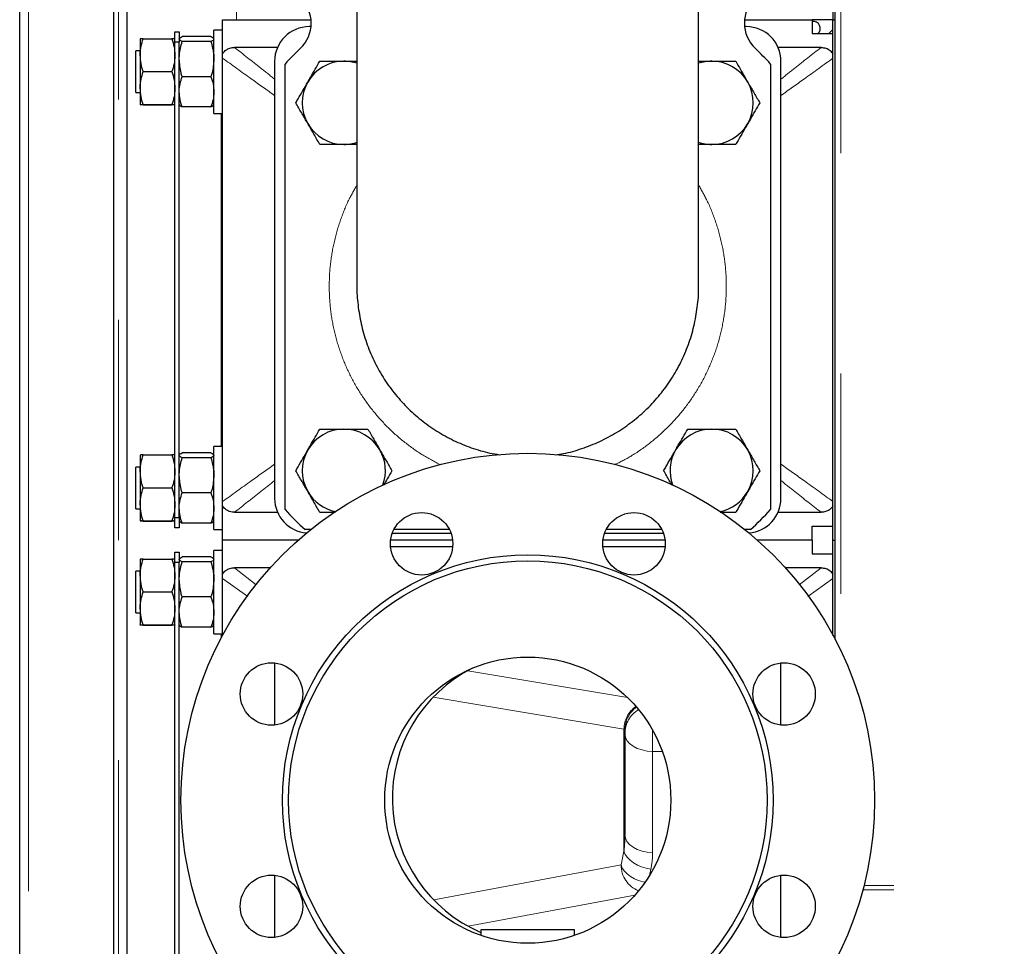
# Model space of a CAD drawing. Header units: millimetres. Extents: x 27 to 265, y 60 to 148.
# Tile 35 of 78: x 104.5 to 110.18, y 71.96 to 77.3. Entities that reach past the tile are written whole.
import ezdxf

# ---------------------------------------------------------------- set-up
doc = ezdxf.new("R2010")
doc.units = ezdxf.units.MM
doc.linetypes.add('PHANTOM', pattern=[12.7, 6.35, -1.27, 1.27, -1.27, 1.27, -1.27])

msp = doc.modelspace()

# ---------------------------------------------------------------- linework, layer by layer
at = {"color": 7, "linetype": 'Continuous', "lineweight": 25}
for p, q in [((104.5003, 64.1407), (104.5003, 91.3407)), ((105.0403, 90.8366), (105.0403, 64.1407)), ((105.1203, 64.509), (105.1203, 90.7566)), ((109.2003, 82.8807), (109.2003, 73.7319)), ((109.1903, 80.3007), (109.1903, 77.3007)), ((106.4453, 78.7974), (106.4453, 75.764)), ((108.4153, 75.764), (108.4153, 78.7974)), ((105.6703, 77.3007), (106.1803, 77.3007)), ((105.6703, 77.104), (105.6703, 77.3007)), ((108.6803, 77.3007), (109.0703, 77.3007)), ((109.0703, 77.3007), (109.0703, 77.2207)), ((109.1903, 77.3007), (109.0703, 77.3007)), ((109.1903, 74.3007), (109.1903, 77.3007)), ((109.1903, 77.3007), (109.2003, 77.3007)), ((105.3953, 77.2307), (105.4203, 77.2307)), ((105.3953, 77.1707), (105.3953, 77.2307)), ((105.4203, 77.2307), (105.4203, 77.1707)), ((105.6703, 77.2407), (105.6203, 77.2407)), ((105.6203, 76.7607), (105.6203, 77.2407)), ((106.1803, 77.2607), (106.1703, 77.2607)), ((108.6903, 77.2607), (108.6803, 77.2607)), ((109.1673, 77.2207), (109.1903, 77.2437)), ((105.1953, 77.1907), (105.1953, 77.1907)), ((105.1953, 77.1907), (105.1953, 77.0964)), ((105.2122, 77.1911), (105.3783, 77.1911)), ((105.3953, 77.1907), (105.3953, 77.1907)), ((105.4203, 77.1707), (105.3953, 77.1707)), ((105.3953, 74.4307), (105.3953, 77.1707)), ((105.4203, 74.4307), (105.4203, 77.1707)), ((105.6033, 77.2034), (105.4372, 77.2034)), ((105.6033, 77.1748), (105.4372, 77.1748)), ((109.0703, 77.2207), (109.1903, 77.2207)), ((105.1953, 77.1207), (105.1703, 77.1207)), ((105.1703, 76.9606), (105.1703, 77.1207)), ((105.987, 77.1407), (105.7386, 77.1407)), ((109.122, 77.1407), (108.8736, 77.1407)), ((105.1953, 77.0964), (105.1953, 76.9064)), ((105.6703, 77.0791), (105.6703, 77.104)), ((105.6703, 74.5223), (105.6703, 77.0791)), ((105.9703, 77.0607), (105.9703, 74.5407)), ((108.8903, 74.5407), (108.8903, 77.0607)), ((105.2122, 77.0016), (105.3783, 77.0016)), ((106.0303, 74.4762), (106.0303, 77.0452)), ((108.8303, 77.0452), (108.8303, 74.4762)), ((105.1703, 76.8807), (105.1703, 76.9606)), ((105.6033, 76.9722), (105.4372, 76.9722)), ((105.1703, 76.8807), (105.1953, 76.8807)), ((105.1953, 76.9064), (105.1953, 76.8107)), ((105.1953, 76.8107), (105.1953, 76.8107)), ((105.2122, 76.8112), (105.3783, 76.8112)), ((105.2122, 76.8103), (105.3783, 76.8103)), ((105.3953, 76.8107), (105.3953, 76.8107)), ((105.6033, 76.798), (105.4372, 76.798)), ((105.6203, 76.7607), (105.6703, 76.7607)), ((105.6634, 74.8407), (105.6634, 76.7607)), ((105.6703, 74.8407), (105.6203, 74.8407)), ((105.6203, 74.3607), (105.6203, 74.8407)), ((105.1953, 74.7907), (105.1953, 74.7907)), ((105.1953, 74.7907), (105.1953, 74.6964)), ((105.2122, 74.7911), (105.3783, 74.7911)), ((105.3953, 74.7907), (105.3953, 74.7907)), ((105.6033, 74.8034), (105.4372, 74.8034)), ((105.6033, 74.7748), (105.4372, 74.7748)), ((105.1953, 74.7207), (105.1703, 74.7207)), ((105.1703, 74.5606), (105.1703, 74.7207)), ((105.1953, 74.6964), (105.1953, 74.5064)), ((105.1703, 74.4807), (105.1703, 74.5606)), ((105.2122, 74.6016), (105.3783, 74.6016)), ((105.6033, 74.5722), (105.4372, 74.5722)), ((105.1953, 74.5064), (105.1953, 74.4107)), ((105.6703, 74.4974), (105.6703, 74.5223)), ((105.6703, 74.3007), (105.6703, 74.4974)), ((105.1703, 74.4807), (105.1953, 74.4807)), ((105.7386, 74.4607), (105.987, 74.4607)), ((108.8736, 74.4607), (109.122, 74.4607)), ((105.1953, 74.4107), (105.1953, 74.4107)), ((105.2122, 74.4112), (105.3783, 74.4112)), ((105.2122, 74.4103), (105.3783, 74.4103)), ((105.3953, 74.4307), (105.4203, 74.4307)), ((105.3953, 74.3707), (105.3953, 74.4307)), ((105.3953, 74.4107), (105.3953, 74.4107)), ((105.4203, 74.4307), (105.4203, 74.3707)), ((105.6033, 74.398), (105.4372, 74.398)), ((105.4203, 74.3707), (105.3953, 74.3707)), ((105.6203, 74.3607), (105.6703, 74.3607)), ((106.1787, 74.3607), (106.1457, 74.3607)), ((106.6489, 74.3407), (106.987, 74.3407)), ((106.9783, 74.3607), (106.6576, 74.3607)), ((107.8735, 74.3407), (108.2116, 74.3407)), ((108.2029, 74.3607), (107.8822, 74.3607)), ((108.7148, 74.3607), (108.6818, 74.3607)), ((109.0703, 74.3807), (109.1903, 74.3807)), ((109.0703, 74.3007), (109.0703, 74.3807)), ((106.1074, 74.3007), (105.6703, 74.3007)), ((105.6703, 74.104), (105.6703, 74.3007)), ((106.9966, 74.3007), (106.6393, 74.3007)), ((108.2212, 74.3007), (107.8639, 74.3007)), ((109.0703, 74.3007), (108.7531, 74.3007)), ((109.0703, 74.3007), (109.0703, 74.2207)), ((109.1903, 74.3007), (109.2003, 74.3007)), ((109.1903, 73.7506), (109.1903, 74.3007)), ((105.3953, 74.2307), (105.4203, 74.2307)), ((105.3953, 74.1707), (105.3953, 74.2307)), ((105.4203, 74.2307), (105.4203, 74.1707)), ((105.6703, 74.2407), (105.6203, 74.2407)), ((105.6203, 73.7607), (105.6203, 74.2407)), ((106.997, 74.2607), (106.6389, 74.2607)), ((108.2216, 74.2607), (107.8635, 74.2607)), ((109.0703, 74.2207), (109.1903, 74.2207)), ((105.1953, 74.1907), (105.1953, 74.1907)), ((105.1953, 74.1907), (105.1953, 74.0964)), ((105.2122, 74.1912), (105.3783, 74.1912)), ((105.3953, 74.1907), (105.3953, 74.1907)), ((105.4203, 74.1707), (105.3953, 74.1707)), ((105.3953, 71.4307), (105.3953, 74.1707)), ((105.4203, 71.4307), (105.4203, 74.1707)), ((105.6033, 74.2034), (105.4372, 74.2034)), ((105.6033, 74.1748), (105.4372, 74.1748)), ((105.1953, 74.1207), (105.1703, 74.1207)), ((105.1703, 73.9605), (105.1703, 74.1207)), ((105.6703, 74.0791), (105.6703, 74.104)), ((105.9455, 74.1407), (105.7386, 74.1407)), ((109.122, 74.1407), (108.915, 74.1407)), ((105.1953, 74.0964), (105.1953, 73.9064)), ((105.6703, 73.7506), (105.6703, 74.0791)), ((105.2122, 74.0016), (105.3783, 74.0016)), ((105.1703, 73.8807), (105.1703, 73.9605)), ((105.6033, 73.9722), (105.4372, 73.9722)), ((105.1703, 73.8807), (105.1953, 73.8807)), ((105.1953, 73.9064), (105.1953, 73.8107)), ((105.1953, 73.8107), (105.1953, 73.8107)), ((105.2122, 73.8112), (105.3783, 73.8112)), ((105.2122, 73.8103), (105.3783, 73.8103)), ((105.3953, 73.8107), (105.3953, 73.8107)), ((105.6033, 73.798), (105.4372, 73.798)), ((105.6203, 73.7607), (105.6703, 73.7607)), ((105.6634, 73.7378), (105.6634, 73.7607)), ((105.9703, 73.5921), (105.9703, 73.2339)), ((108.8903, 73.2339), (108.8903, 73.5921)), ((107.9903, 73.2063), (107.9903, 72.602)), ((105.9703, 72.3675), (105.9703, 72.0093)), ((108.8903, 72.0093), (108.8903, 72.3675)), ((107.1603, 72.0527), (107.1603, 72.0211)), ((107.7003, 72.0527), (107.1603, 72.0527)), ((107.7003, 72.0211), (107.7003, 72.0527))]:
    msp.add_line(p, q, dxfattribs=at)
at = {"color": 8, "linetype": 'PHANTOM', "lineweight": 18}
for p, q in [((104.5503, 91.3266), (104.5503, 64.1407)), ((105.0703, 64.1407), (105.0703, 90.7566)), ((109.2363, 82.8807), (109.2363, 73.66)), ((105.7503, 77.5007), (105.7503, 77.3007)), ((105.7386, 74.1407), (105.8637, 74.0427)), ((108.996, 74.0421), (109.122, 74.1407)), ((105.8151, 73.9744), (105.6703, 74.0791)), ((109.1903, 74.0791), (109.0454, 73.9744)), ((107.0843, 73.5473), (108.0052, 73.3923)), ((107.9851, 73.2098), (106.8851, 73.3949)), ((107.9851, 72.5063), (107.9851, 73.2098)), ((108.1503, 73.0821), (108.1503, 73.2035)), ((108.1503, 73.0821), (108.1503, 72.4991)), ((108.2058, 73.0821), (108.1503, 73.0821)), ((107.9679, 72.4271), (107.9851, 72.5063)), ((106.8876, 72.2253), (107.9679, 72.4271)), ((108.14, 72.4035), (108.1321, 72.3671)), ((117.1603, 72.2835), (109.3622, 72.2835)), ((117.1603, 72.309), (109.3689, 72.309)), ((108.0474, 72.2532), (107.0873, 72.0738))]:
    msp.add_line(p, q, dxfattribs=at)
at = {"color": 8, "linetype": 'PHANTOM', "lineweight": 18, "flags": 128}
for points in [[(108.1503, 73.0821), (108.119, 73.0841), (108.089, 73.09), (108.0614, 73.0995), (108.0371, 73.1123), (108.0172, 73.1279), (108.0024, 73.1456), (107.9933, 73.1649), (107.9903, 73.185)], [(108.1503, 72.4991), (108.119, 72.5011), (108.089, 72.507), (108.0614, 72.5165), (108.0371, 72.5293), (108.0172, 72.5448), (108.0024, 72.5626), (107.9933, 72.5819), (107.9903, 72.602)], [(108.14, 72.4035), (108.113, 72.4085), (108.0868, 72.4163), (108.0621, 72.4268), (108.0397, 72.4397), (108.0203, 72.4546), (108.0045, 72.4709), (107.9926, 72.4884), (107.9851, 72.5063)], [(107.9679, 72.4271), (107.9754, 72.4092), (107.9873, 72.3918), (108.0031, 72.3754), (108.0225, 72.3605), (108.0449, 72.3477), (108.0695, 72.3371), (108.0958, 72.3293), (108.1058, 72.3271)]]:
    msp.add_lwpolyline(points, dxfattribs=at)
at = {"color": 7, "linetype": 'Continuous', "lineweight": 25}
for centre, radius in [((107.4303, 72.8007), 2), ((106.818, 74.2789), 0.18), ((108.0426, 74.2789), 0.18), ((107.4303, 72.8007), 1.4146), ((107.4303, 72.8007), 1.38), ((105.9521, 73.413), 0.18), ((107.4303, 72.8007), 0.825), ((108.9085, 73.413), 0.18), ((105.9521, 72.1884), 0.18), ((108.9085, 72.1884), 0.18)]:
    msp.add_circle(centre, radius, dxfattribs=at)
for centre, radius, start, end in [((105.9813, 77.2807), 0.2, 313.6301, 46.3699), ((108.8793, 77.2807), 0.2, 133.6301, 226.3699), ((109.0773, 77.2507), 0.04, 311.4096, 100.0787), ((106.1703, 77.0607), 0.2, 90, 180), ((108.6903, 77.0607), 0.2, 0, 90), ((107.4303, 75.7607), 1.9, 133.6301, 137.4631), ((107.4303, 75.7607), 1.9, 42.5369, 46.3699), ((106.3696, 76.8214), 0.24, 90, 150), ((106.3696, 76.8214), 0.24, 71.6241, 90), ((108.4909, 76.8214), 0.24, 90, 108.3759), ((108.4909, 76.8214), 0.24, 30, 90), ((106.3696, 76.8214), 0.24, 150, 210), ((108.4909, 76.8214), 0.24, 330, 30), ((106.3696, 76.8214), 0.24, 210, 270), ((108.4909, 76.8214), 0.24, 270, 330), ((106.3696, 76.8214), 0.24, 270, 288.3759), ((108.4909, 76.8214), 0.24, 251.6241, 270), ((106.3696, 74.7), 0.24, 90, 150), ((106.3696, 74.7), 0.24, 30, 90), ((108.4909, 74.7), 0.24, 90, 150), ((108.4909, 74.7), 0.24, 30, 90), ((106.3696, 74.7), 0.24, 150, 210), ((106.3696, 74.7), 0.24, 340.0114, 30), ((108.4909, 74.7), 0.24, 150, 199.9886), ((108.4909, 74.7), 0.24, 330, 30), ((106.3696, 74.7), 0.24, 210, 258.3498), ((108.4909, 74.7), 0.24, 281.6502, 330), ((106.1703, 74.5407), 0.2, 180, 265.5915), ((108.6903, 74.5407), 0.2, 274.4085, 0), ((107.4303, 75.7607), 1.9, 222.5369, 227.4631), ((107.4303, 75.7607), 1.9, 312.5369, 317.4631), ((107.4893, 72.8114), 0.84, 116.7225, 246.9387)]:
    msp.add_arc(centre, radius, start, end, dxfattribs=at)
at = {"color": 8, "linetype": 'PHANTOM', "lineweight": 18}
for centre, radius, start, end in [((108.1484, 73.2086), 0.1633, 125.5869, 179.5576), ((108.1501, 73.2063), 0.1598, 125.386, 179.9916), ((108.1501, 73.185), 0.1598, 120.4517, 179.9869), ((108.1293, 72.4276), 0.1614, 180.1766, 247.9141)]:
    msp.add_arc(centre, radius, start, end, dxfattribs=at)
for centre, major_axis, ratio, start_param, end_param in [((107.8303, 73.2063), (0.16, 0), 0.087202, 0, 0.253554), ((107.8303, 72.602), (0, 0.3814), 0.41955, 4.458835, 4.712389), ((107.8303, 72.4991), (0, 0.3814), 0.8391, 4.458835, 4.712389)]:
    msp.add_ellipse(centre, major_axis=major_axis, ratio=ratio, start_param=start_param, end_param=end_param, dxfattribs=at)
at = {"color": 7, "linetype": 'Continuous', "lineweight": 25}
for points, knots in [([(105.1953, 77.0964), (105.1953, 77.0986), (105.1954, 77.1156), (105.1991, 77.1477), (105.2078, 77.1766), (105.2122, 77.1911)], [0, 0, 0, 0, 0.070099, 0.530802, 1, 1, 1, 1]), ([(105.2122, 77.1911), (105.21, 77.1911), (105.2, 77.191), (105.1973, 77.1908), (105.1953, 77.1907)], [0, 0, 0, 0, 0.224392, 1, 1, 1, 1]), ([(105.3783, 77.1911), (105.383, 77.1758), (105.3926, 77.1447), (105.3944, 77.1126), (105.3953, 77.0964)], [0, 0, 0, 0, 0.495444, 1, 1, 1, 1]), ([(105.3953, 77.1907), (105.3932, 77.1908), (105.3905, 77.191), (105.3805, 77.1911), (105.3783, 77.1911)], [0, 0, 0, 0, 0.775608, 1, 1, 1, 1]), ([(105.4203, 77.1891), (105.4203, 77.1894), (105.4204, 77.192), (105.4241, 77.1968), (105.4328, 77.2012), (105.4372, 77.2034)], [0, 0, 0, 0, 0.070091, 0.530775, 1, 1, 1, 1]), ([(105.4372, 77.1748), (105.4325, 77.1771), (105.4229, 77.1818), (105.4212, 77.1866), (105.4203, 77.1891)], [0, 0, 0, 0, 0.4954468, 1, 1, 1, 1]), ([(105.4203, 77.0735), (105.4205, 77.0818), (105.4213, 77.1161), (105.4304, 77.1495), (105.4372, 77.1748)], [0, 0, 0, 0, 0.242385, 1, 1, 1, 1]), ([(105.6033, 77.2034), (105.608, 77.201), (105.6176, 77.1964), (105.6194, 77.1915), (105.6203, 77.1891)], [0, 0, 0, 0, 0.495468, 1, 1, 1, 1]), ([(105.6203, 77.1891), (105.6202, 77.1887), (105.6201, 77.1862), (105.6164, 77.1814), (105.6077, 77.177), (105.6033, 77.1748)], [0, 0, 0, 0, 0.070129, 0.530795, 1, 1, 1, 1]), ([(105.6033, 77.1748), (105.6102, 77.1495), (105.6192, 77.1161), (105.6201, 77.0818), (105.6203, 77.0735)], [0, 0, 0, 0, 0.757615, 1, 1, 1, 1]), ([(105.6703, 77.104), (105.6751, 77.1105), (105.6848, 77.1237), (105.7067, 77.1363), (105.7254, 77.1404), (105.736, 77.1406), (105.7386, 77.1407)], [0, 0, 0, 0, 0.302925, 0.606131, 0.906092, 1, 1, 1, 1]), ([(109.122, 77.1407), (109.1313, 77.1399), (109.1501, 77.1384), (109.1748, 77.1248), (109.1853, 77.1106), (109.1903, 77.104)], [0, 0, 0, 0, 0.344914, 0.692144, 1, 1, 1, 1]), ([(105.2122, 77.0016), (105.2075, 77.017), (105.1979, 77.0481), (105.1962, 77.0802), (105.1953, 77.0964)], [0, 0, 0, 0, 0.4954485, 1, 1, 1, 1]), ([(105.3953, 77.0964), (105.3952, 77.0941), (105.3951, 77.0771), (105.3914, 77.045), (105.3827, 77.0162), (105.3783, 77.0016)], [0, 0, 0, 0, 0.07009, 0.530776, 1, 1, 1, 1]), ([(105.4372, 76.9722), (105.435, 76.9796), (105.425, 77.0126), (105.4223, 77.0469), (105.4203, 77.0735)], [0, 0, 0, 0, 0.224397, 1, 1, 1, 1]), ([(105.6203, 77.0735), (105.6182, 77.0469), (105.6155, 77.0126), (105.6055, 76.9796), (105.6033, 76.9722)], [0, 0, 0, 0, 0.775603, 1, 1, 1, 1]), ([(106.1618, 76.9414), (106.1669, 76.9503), (106.1811, 76.9749), (106.2044, 77.0153), (106.2221, 77.0459), (106.231, 77.0614)], [0, 0, 0, 0, 0.219146, 0.607263, 1, 1, 1, 1]), ([(106.231, 77.0614), (106.2535, 77.0614), (106.299, 77.0614), (106.3459, 77.0614), (106.3696, 77.0614)], [0, 0, 0, 0, 0.495459, 1, 1, 1, 1]), ([(106.3696, 77.0614), (106.3729, 77.0614), (106.3977, 77.0614), (106.4233, 77.0614), (106.4448, 77.0614), (106.4453, 77.0614)], [0, 0, 0, 0, 0.129658, 0.9817722, 1, 1, 1, 1]), ([(108.4153, 77.0614), (108.4169, 77.0614), (108.4416, 77.0614), (108.4671, 77.0614), (108.4909, 77.0614)], [0, 0, 0, 0, 0.0672245, 1, 1, 1, 1]), ([(108.4909, 77.0614), (108.4942, 77.0614), (108.5191, 77.0614), (108.566, 77.0614), (108.6082, 77.0614), (108.6295, 77.0614)], [0, 0, 0, 0, 0.070098, 0.530785, 1, 1, 1, 1]), ([(108.6295, 77.0614), (108.6407, 77.0419), (108.6634, 77.0025), (108.6869, 76.9619), (108.6988, 76.9414)], [0, 0, 0, 0, 0.495458, 1, 1, 1, 1]), ([(105.1953, 76.9064), (105.1953, 76.9086), (105.1954, 76.9257), (105.1991, 76.958), (105.2078, 76.987), (105.2122, 77.0016)], [0, 0, 0, 0, 0.070092, 0.530788, 1, 1, 1, 1]), ([(105.3783, 77.0016), (105.383, 76.9861), (105.3926, 76.9549), (105.3944, 76.9227), (105.3953, 76.9064)], [0, 0, 0, 0, 0.495465, 1, 1, 1, 1]), ([(105.4203, 76.8851), (105.4203, 76.8872), (105.4204, 76.9028), (105.4241, 76.9323), (105.4328, 76.9588), (105.4372, 76.9722)], [0, 0, 0, 0, 0.07008, 0.530773, 1, 1, 1, 1]), ([(105.6033, 76.9722), (105.608, 76.958), (105.6176, 76.9295), (105.6194, 76.9), (105.6203, 76.8851)], [0, 0, 0, 0, 0.495474, 1, 1, 1, 1]), ([(106.0925, 76.8214), (106.0969, 76.829), (106.1103, 76.8523), (106.1334, 76.8922), (106.1523, 76.9249), (106.1618, 76.9414)], [0, 0, 0, 0, 0.1948017, 0.5946686, 1, 1, 1, 1]), ([(108.6988, 76.9414), (108.7004, 76.9385), (108.7128, 76.917), (108.7363, 76.8764), (108.7574, 76.8398), (108.7681, 76.8214)], [0, 0, 0, 0, 0.070096, 0.530786, 1, 1, 1, 1]), ([(105.2122, 76.8112), (105.2075, 76.8266), (105.1979, 76.8578), (105.1962, 76.8901), (105.1953, 76.9064)], [0, 0, 0, 0, 0.495469, 1, 1, 1, 1]), ([(105.3953, 76.9064), (105.3952, 76.9041), (105.3951, 76.887), (105.3914, 76.8548), (105.3827, 76.8258), (105.3783, 76.8112)], [0, 0, 0, 0, 0.070083, 0.530784, 1, 1, 1, 1]), ([(105.4372, 76.798), (105.4325, 76.8122), (105.4229, 76.8407), (105.4212, 76.8702), (105.4203, 76.8851)], [0, 0, 0, 0, 0.4954574, 1, 1, 1, 1]), ([(105.6203, 76.8851), (105.6202, 76.883), (105.6201, 76.8674), (105.6164, 76.8379), (105.6077, 76.8114), (105.6033, 76.798)], [0, 0, 0, 0, 0.070113, 0.530789, 1, 1, 1, 1]), ([(105.1953, 76.8107), (105.1973, 76.8108), (105.2, 76.811), (105.21, 76.8111), (105.2122, 76.8112)], [0, 0, 0, 0, 0.775608, 1, 1, 1, 1]), ([(105.2122, 76.8103), (105.2054, 76.8104), (105.1963, 76.8105), (105.1955, 76.8107), (105.1953, 76.8107)], [0, 0, 0, 0, 0.7576132, 1, 1, 1, 1]), ([(105.3783, 76.8112), (105.3805, 76.8111), (105.3905, 76.811), (105.3932, 76.8108), (105.3953, 76.8107)], [0, 0, 0, 0, 0.224392, 1, 1, 1, 1]), ([(105.3953, 76.8107), (105.3951, 76.8107), (105.3942, 76.8105), (105.3852, 76.8104), (105.3783, 76.8103)], [0, 0, 0, 0, 0.242387, 1, 1, 1, 1]), ([(105.4203, 76.8123), (105.4203, 76.812), (105.4204, 76.8094), (105.4241, 76.8046), (105.4328, 76.8002), (105.4372, 76.798)], [0, 0, 0, 0, 0.070091, 0.530775, 1, 1, 1, 1]), ([(105.6033, 76.798), (105.608, 76.8004), (105.6176, 76.805), (105.6194, 76.8099), (105.6203, 76.8123)], [0, 0, 0, 0, 0.495468, 1, 1, 1, 1]), ([(106.1618, 76.7014), (106.1601, 76.7042), (106.1477, 76.7257), (106.1242, 76.7664), (106.1031, 76.8029), (106.0925, 76.8214)], [0, 0, 0, 0, 0.070097, 0.530787, 1, 1, 1, 1]), ([(108.7681, 76.8214), (108.7592, 76.8061), (108.7415, 76.7755), (108.7182, 76.7351), (108.7039, 76.7103), (108.6988, 76.7014)], [0, 0, 0, 0, 0.388499, 0.78086, 1, 1, 1, 1]), ([(106.231, 76.5814), (106.2198, 76.6009), (106.1971, 76.6402), (106.1736, 76.6808), (106.1618, 76.7014)], [0, 0, 0, 0, 0.495458, 1, 1, 1, 1]), ([(108.6988, 76.7014), (108.6894, 76.6851), (108.6705, 76.6524), (108.6475, 76.6125), (108.6339, 76.589), (108.6295, 76.5814)], [0, 0, 0, 0, 0.39948, 0.805194, 1, 1, 1, 1]), ([(106.3696, 76.5814), (106.3663, 76.5814), (106.3414, 76.5814), (106.2945, 76.5814), (106.2523, 76.5814), (106.231, 76.5814)], [0, 0, 0, 0, 0.070099, 0.530785, 1, 1, 1, 1]), ([(106.4453, 76.5814), (106.4436, 76.5814), (106.4189, 76.5814), (106.3934, 76.5814), (106.3696, 76.5814)], [0, 0, 0, 0, 0.0672247, 1, 1, 1, 1]), ([(108.4909, 76.5814), (108.4876, 76.5814), (108.4628, 76.5814), (108.4372, 76.5814), (108.4157, 76.5814), (108.4153, 76.5814)], [0, 0, 0, 0, 0.1296577, 0.9817703, 1, 1, 1, 1]), ([(108.6295, 76.5814), (108.607, 76.5814), (108.5616, 76.5814), (108.5146, 76.5814), (108.4909, 76.5814)], [0, 0, 0, 0, 0.495459, 1, 1, 1, 1]), ([(106.4454, 75.7672), (106.4454, 75.767), (106.4432, 75.7297), (106.4502, 75.6554), (106.4672, 75.5458), (106.4981, 75.439), (106.5403, 75.3364), (106.5936, 75.2391), (106.6578, 75.1485), (106.7315, 75.0657), (106.814, 74.9916), (106.9044, 74.9274), (107.0014, 74.8735), (107.1038, 74.8313), (107.1934, 74.804), (107.2492, 74.7955), (107.2686, 74.7925)], [0, 0, 0, 0, 0.000446, 0.080535, 0.160372, 0.24008, 0.32004, 0.399747, 0.479388, 0.559282, 0.638923, 0.718539, 0.79841, 0.878027, 0.957641, 1, 1, 1, 1]), ([(107.59, 74.7919), (107.6052, 74.7941), (107.6569, 74.8015), (107.7429, 74.8268), (107.846, 74.8673), (107.9439, 74.9197), (108.0352, 74.9828), (108.119, 75.0558), (108.1942, 75.1376), (108.2595, 75.2277), (108.3144, 75.3244), (108.3583, 75.4269), (108.3904, 75.5338), (108.4091, 75.6437), (108.4171, 75.7222), (108.4148, 75.7634), (108.4146, 75.7675)], [0, 0, 0, 0, 0.033159, 0.112686, 0.192468, 0.271995, 0.35161, 0.431479, 0.511095, 0.590872, 0.670905, 0.750683, 0.830756, 0.911088, 0.991163, 1, 1, 1, 1]), ([(106.1618, 74.82), (106.1669, 74.8289), (106.1811, 74.8536), (106.2044, 74.894), (106.2221, 74.9246), (106.231, 74.94)], [0, 0, 0, 0, 0.21914, 0.607268, 1, 1, 1, 1]), ([(106.231, 74.94), (106.2535, 74.94), (106.299, 74.94), (106.3459, 74.94), (106.3696, 74.94)], [0, 0, 0, 0, 0.495459, 1, 1, 1, 1]), ([(106.3696, 74.94), (106.3729, 74.94), (106.3978, 74.94), (106.4447, 74.94), (106.4869, 74.94), (106.5082, 74.94)], [0, 0, 0, 0, 0.070098, 0.530785, 1, 1, 1, 1]), ([(106.5082, 74.94), (106.5194, 74.9206), (106.5421, 74.8812), (106.5656, 74.8406), (106.5774, 74.82)], [0, 0, 0, 0, 0.4954621, 1, 1, 1, 1]), ([(108.2831, 74.82), (108.2882, 74.8289), (108.3024, 74.8536), (108.3258, 74.894), (108.3435, 74.9246), (108.3524, 74.94)], [0, 0, 0, 0, 0.2191398, 0.6072677, 1, 1, 1, 1]), ([(108.3524, 74.94), (108.3749, 74.94), (108.4203, 74.94), (108.4672, 74.94), (108.4909, 74.94)], [0, 0, 0, 0, 0.495459, 1, 1, 1, 1]), ([(108.4909, 74.94), (108.4942, 74.94), (108.5191, 74.94), (108.566, 74.94), (108.6082, 74.94), (108.6295, 74.94)], [0, 0, 0, 0, 0.070098, 0.530785, 1, 1, 1, 1]), ([(108.6295, 74.94), (108.6407, 74.9206), (108.6634, 74.8812), (108.6869, 74.8406), (108.6988, 74.82)], [0, 0, 0, 0, 0.495461, 1, 1, 1, 1]), ([(105.1953, 74.6964), (105.1953, 74.6986), (105.1954, 74.7156), (105.1991, 74.7477), (105.2078, 74.7766), (105.2122, 74.7911)], [0, 0, 0, 0, 0.07009, 0.530798, 1, 1, 1, 1]), ([(105.2122, 74.7911), (105.21, 74.7911), (105.2, 74.791), (105.1973, 74.7908), (105.1953, 74.7907)], [0, 0, 0, 0, 0.224392, 1, 1, 1, 1]), ([(105.3783, 74.7911), (105.383, 74.7758), (105.3926, 74.7447), (105.3944, 74.7126), (105.3953, 74.6964)], [0, 0, 0, 0, 0.495449, 1, 1, 1, 1]), ([(105.3953, 74.7907), (105.3932, 74.7908), (105.3905, 74.791), (105.3805, 74.7911), (105.3783, 74.7911)], [0, 0, 0, 0, 0.775608, 1, 1, 1, 1]), ([(105.4203, 74.7891), (105.4203, 74.7894), (105.4204, 74.792), (105.4241, 74.7968), (105.4328, 74.8012), (105.4372, 74.8034)], [0, 0, 0, 0, 0.070091, 0.530775, 1, 1, 1, 1]), ([(105.4372, 74.7748), (105.4325, 74.7771), (105.4229, 74.7818), (105.4212, 74.7866), (105.4203, 74.7891)], [0, 0, 0, 0, 0.4954468, 1, 1, 1, 1]), ([(105.6033, 74.8034), (105.608, 74.801), (105.6176, 74.7964), (105.6194, 74.7915), (105.6203, 74.7891)], [0, 0, 0, 0, 0.495468, 1, 1, 1, 1]), ([(105.6203, 74.7891), (105.6202, 74.7887), (105.6201, 74.7862), (105.6164, 74.7814), (105.6077, 74.777), (105.6033, 74.7748)], [0, 0, 0, 0, 0.070129, 0.530795, 1, 1, 1, 1]), ([(106.0925, 74.7), (106.0969, 74.7077), (106.1103, 74.7309), (106.1334, 74.7709), (106.1523, 74.8036), (106.1618, 74.82)], [0, 0, 0, 0, 0.194807, 0.594664, 1, 1, 1, 1]), ([(106.5774, 74.82), (106.5791, 74.8172), (106.5915, 74.7957), (106.615, 74.755), (106.6361, 74.7185), (106.6467, 74.7)], [0, 0, 0, 0, 0.070097, 0.530783, 1, 1, 1, 1]), ([(108.2138, 74.7), (108.2182, 74.7077), (108.2316, 74.7309), (108.2547, 74.7709), (108.2736, 74.8036), (108.2831, 74.82)], [0, 0, 0, 0, 0.1948077, 0.5946647, 1, 1, 1, 1]), ([(108.6988, 74.82), (108.7004, 74.8172), (108.7128, 74.7957), (108.7363, 74.755), (108.7574, 74.7185), (108.7681, 74.7)], [0, 0, 0, 0, 0.070096, 0.530782, 1, 1, 1, 1]), ([(105.4203, 74.6735), (105.4205, 74.6818), (105.4213, 74.7161), (105.4304, 74.7495), (105.4372, 74.7748)], [0, 0, 0, 0, 0.242385, 1, 1, 1, 1]), ([(105.6033, 74.7748), (105.6102, 74.7495), (105.6192, 74.7161), (105.6201, 74.6818), (105.6203, 74.6735)], [0, 0, 0, 0, 0.757615, 1, 1, 1, 1]), ([(105.2122, 74.6016), (105.2075, 74.617), (105.1979, 74.6481), (105.1962, 74.6802), (105.1953, 74.6964)], [0, 0, 0, 0, 0.495453, 1, 1, 1, 1]), ([(105.3953, 74.6964), (105.3952, 74.6941), (105.3951, 74.6771), (105.3914, 74.645), (105.3827, 74.6162), (105.3783, 74.6016)], [0, 0, 0, 0, 0.070099, 0.530781, 1, 1, 1, 1]), ([(105.4372, 74.5722), (105.435, 74.5796), (105.425, 74.6126), (105.4223, 74.6469), (105.4203, 74.6735)], [0, 0, 0, 0, 0.224397, 1, 1, 1, 1]), ([(105.6203, 74.6735), (105.6182, 74.6469), (105.6155, 74.6126), (105.6055, 74.5796), (105.6033, 74.5722)], [0, 0, 0, 0, 0.775603, 1, 1, 1, 1]), ([(106.1618, 74.58), (106.1601, 74.5829), (106.1477, 74.6044), (106.1242, 74.645), (106.1031, 74.6816), (106.0925, 74.7)], [0, 0, 0, 0, 0.070097, 0.530787, 1, 1, 1, 1]), ([(106.6467, 74.7), (106.6379, 74.6848), (106.6226, 74.6582), (106.6068, 74.6309), (106.6001, 74.6192)], [0, 0, 0, 0, 0.573792, 1, 1, 1, 1]), ([(108.2614, 74.6176), (108.2562, 74.6266), (108.2401, 74.6546), (108.2244, 74.6816), (108.2138, 74.7)], [0, 0, 0, 0, 0.320024, 1, 1, 1, 1]), ([(108.7681, 74.7), (108.7592, 74.6848), (108.7415, 74.6541), (108.7182, 74.6138), (108.7039, 74.5889), (108.6988, 74.58)], [0, 0, 0, 0, 0.388499, 0.780852, 1, 1, 1, 1]), ([(105.1953, 74.5064), (105.1953, 74.5086), (105.1954, 74.5257), (105.1991, 74.558), (105.2078, 74.587), (105.2122, 74.6016)], [0, 0, 0, 0, 0.070092, 0.530788, 1, 1, 1, 1]), ([(105.3783, 74.6016), (105.383, 74.5861), (105.3926, 74.5549), (105.3944, 74.5227), (105.3953, 74.5064)], [0, 0, 0, 0, 0.495465, 1, 1, 1, 1]), ([(105.4203, 74.4851), (105.4203, 74.4872), (105.4204, 74.5028), (105.4241, 74.5323), (105.4328, 74.5588), (105.4372, 74.5722)], [0, 0, 0, 0, 0.07008, 0.530773, 1, 1, 1, 1]), ([(105.6033, 74.5722), (105.608, 74.558), (105.6176, 74.5295), (105.6194, 74.5), (105.6203, 74.4851)], [0, 0, 0, 0, 0.495474, 1, 1, 1, 1]), ([(106.231, 74.46), (106.2198, 74.4795), (106.1971, 74.5189), (106.1736, 74.5595), (106.1618, 74.58)], [0, 0, 0, 0, 0.495462, 1, 1, 1, 1]), ([(108.6988, 74.58), (108.6894, 74.5638), (108.6705, 74.5311), (108.6475, 74.4912), (108.6339, 74.4677), (108.6295, 74.46)], [0, 0, 0, 0, 0.399475, 0.8052, 1, 1, 1, 1]), ([(105.2122, 74.4112), (105.2075, 74.4266), (105.1979, 74.4578), (105.1962, 74.4901), (105.1953, 74.5064)], [0, 0, 0, 0, 0.495469, 1, 1, 1, 1]), ([(105.3953, 74.5064), (105.3952, 74.5041), (105.3951, 74.487), (105.3914, 74.4548), (105.3827, 74.4258), (105.3783, 74.4112)], [0, 0, 0, 0, 0.070083, 0.530784, 1, 1, 1, 1]), ([(105.7386, 74.4607), (105.7292, 74.4615), (105.7105, 74.463), (105.6857, 74.4766), (105.6752, 74.4908), (105.6703, 74.4974)], [0, 0, 0, 0, 0.344915, 0.692144, 1, 1, 1, 1]), ([(109.1903, 74.4974), (109.1854, 74.4909), (109.1757, 74.4777), (109.1538, 74.4651), (109.1352, 74.461), (109.1245, 74.4608), (109.122, 74.4607)], [0, 0, 0, 0, 0.302926, 0.606135, 0.906092, 1, 1, 1, 1]), ([(105.4372, 74.398), (105.4325, 74.4122), (105.4229, 74.4407), (105.4212, 74.4702), (105.4203, 74.4851)], [0, 0, 0, 0, 0.4954574, 1, 1, 1, 1]), ([(105.6203, 74.4851), (105.6202, 74.483), (105.6201, 74.4674), (105.6164, 74.4379), (105.6077, 74.4114), (105.6033, 74.398)], [0, 0, 0, 0, 0.070113, 0.530789, 1, 1, 1, 1]), ([(106.3199, 74.46), (106.3117, 74.46), (106.2815, 74.46), (106.2523, 74.46), (106.231, 74.46)], [0, 0, 0, 0, 0.272908, 1, 1, 1, 1]), ([(108.6295, 74.46), (108.6071, 74.46), (108.5778, 74.46), (108.5476, 74.46), (108.5405, 74.46)], [0, 0, 0, 0, 0.7669687, 1, 1, 1, 1]), ([(105.1953, 74.4107), (105.1973, 74.4108), (105.2, 74.411), (105.21, 74.4111), (105.2122, 74.4112)], [0, 0, 0, 0, 0.775608, 1, 1, 1, 1]), ([(105.2122, 74.4103), (105.2054, 74.4104), (105.1963, 74.4105), (105.1955, 74.4107), (105.1953, 74.4107)], [0, 0, 0, 0, 0.7576132, 1, 1, 1, 1]), ([(105.3783, 74.4112), (105.3805, 74.4111), (105.3905, 74.411), (105.3932, 74.4108), (105.3953, 74.4107)], [0, 0, 0, 0, 0.224392, 1, 1, 1, 1]), ([(105.3953, 74.4107), (105.3951, 74.4107), (105.3942, 74.4105), (105.3852, 74.4104), (105.3783, 74.4103)], [0, 0, 0, 0, 0.242387, 1, 1, 1, 1]), ([(105.4203, 74.4123), (105.4203, 74.412), (105.4204, 74.4094), (105.4241, 74.4046), (105.4328, 74.4002), (105.4372, 74.398)], [0, 0, 0, 0, 0.070091, 0.530775, 1, 1, 1, 1]), ([(105.6033, 74.398), (105.608, 74.4004), (105.6176, 74.405), (105.6194, 74.4099), (105.6203, 74.4123)], [0, 0, 0, 0, 0.495468, 1, 1, 1, 1]), ([(105.1953, 74.0964), (105.1953, 74.0986), (105.1954, 74.1156), (105.1991, 74.1477), (105.2078, 74.1766), (105.2122, 74.1912)], [0, 0, 0, 0, 0.070099, 0.530802, 1, 1, 1, 1]), ([(105.2122, 74.1912), (105.21, 74.1911), (105.2, 74.191), (105.1973, 74.1908), (105.1953, 74.1907)], [0, 0, 0, 0, 0.224392, 1, 1, 1, 1]), ([(105.3783, 74.1912), (105.383, 74.1758), (105.3926, 74.1447), (105.3944, 74.1126), (105.3953, 74.0964)], [0, 0, 0, 0, 0.495453, 1, 1, 1, 1]), ([(105.3953, 74.1907), (105.3932, 74.1908), (105.3905, 74.191), (105.3805, 74.1911), (105.3783, 74.1912)], [0, 0, 0, 0, 0.775608, 1, 1, 1, 1]), ([(105.4203, 74.1891), (105.4203, 74.1894), (105.4204, 74.192), (105.4241, 74.1968), (105.4328, 74.2012), (105.4372, 74.2034)], [0, 0, 0, 0, 0.070091, 0.530775, 1, 1, 1, 1]), ([(105.4372, 74.1748), (105.4325, 74.1771), (105.4229, 74.1818), (105.4212, 74.1866), (105.4203, 74.1891)], [0, 0, 0, 0, 0.4954468, 1, 1, 1, 1]), ([(105.4203, 74.0735), (105.4205, 74.0818), (105.4213, 74.1161), (105.4304, 74.1495), (105.4372, 74.1748)], [0, 0, 0, 0, 0.242392, 1, 1, 1, 1]), ([(105.6033, 74.2034), (105.608, 74.201), (105.6176, 74.1964), (105.6194, 74.1915), (105.6203, 74.1891)], [0, 0, 0, 0, 0.495468, 1, 1, 1, 1]), ([(105.6203, 74.1891), (105.6202, 74.1887), (105.6201, 74.1862), (105.6164, 74.1814), (105.6077, 74.177), (105.6033, 74.1748)], [0, 0, 0, 0, 0.07013, 0.530795, 1, 1, 1, 1]), ([(105.6033, 74.1748), (105.6102, 74.1495), (105.6192, 74.1161), (105.6201, 74.0818), (105.6203, 74.0735)], [0, 0, 0, 0, 0.757608, 1, 1, 1, 1]), ([(105.6703, 74.104), (105.6751, 74.1105), (105.6848, 74.1237), (105.7067, 74.1363), (105.7254, 74.1404), (105.736, 74.1406), (105.7386, 74.1407)], [0, 0, 0, 0, 0.302927, 0.606128, 0.906091, 1, 1, 1, 1]), ([(109.122, 74.1407), (109.1313, 74.1399), (109.1501, 74.1384), (109.1748, 74.1248), (109.1853, 74.1106), (109.1903, 74.104)], [0, 0, 0, 0, 0.344916, 0.692142, 1, 1, 1, 1]), ([(105.2122, 74.0016), (105.2075, 74.017), (105.1979, 74.0481), (105.1962, 74.0802), (105.1953, 74.0964)], [0, 0, 0, 0, 0.495453, 1, 1, 1, 1]), ([(105.3953, 74.0964), (105.3952, 74.0941), (105.3951, 74.0771), (105.3914, 74.045), (105.3827, 74.0162), (105.3783, 74.0016)], [0, 0, 0, 0, 0.070099, 0.530772, 1, 1, 1, 1]), ([(105.4372, 73.9722), (105.435, 73.9796), (105.425, 74.0126), (105.4223, 74.0469), (105.4203, 74.0735)], [0, 0, 0, 0, 0.22439, 1, 1, 1, 1]), ([(105.6203, 74.0735), (105.6182, 74.0469), (105.6155, 74.0126), (105.6055, 73.9796), (105.6033, 73.9722)], [0, 0, 0, 0, 0.77561, 1, 1, 1, 1]), ([(105.1953, 73.9064), (105.1953, 73.9086), (105.1954, 73.9257), (105.1991, 73.958), (105.2078, 73.987), (105.2122, 74.0016)], [0, 0, 0, 0, 0.070083, 0.530784, 1, 1, 1, 1]), ([(105.3783, 74.0016), (105.383, 73.9861), (105.3926, 73.9549), (105.3944, 73.9227), (105.3953, 73.9064)], [0, 0, 0, 0, 0.495469, 1, 1, 1, 1]), ([(105.4203, 73.8851), (105.4203, 73.8872), (105.4204, 73.9028), (105.4241, 73.9323), (105.4328, 73.9588), (105.4372, 73.9722)], [0, 0, 0, 0, 0.07008, 0.530777, 1, 1, 1, 1]), ([(105.6033, 73.9722), (105.608, 73.958), (105.6176, 73.9295), (105.6194, 73.9), (105.6203, 73.8851)], [0, 0, 0, 0, 0.49547, 1, 1, 1, 1]), ([(105.2122, 73.8112), (105.2075, 73.8266), (105.1979, 73.8578), (105.1962, 73.8901), (105.1953, 73.9064)], [0, 0, 0, 0, 0.495474, 1, 1, 1, 1]), ([(105.3953, 73.9064), (105.3952, 73.9041), (105.3951, 73.887), (105.3914, 73.8548), (105.3827, 73.8258), (105.3783, 73.8112)], [0, 0, 0, 0, 0.070092, 0.530788, 1, 1, 1, 1]), ([(105.4372, 73.798), (105.4325, 73.8122), (105.4229, 73.8407), (105.4212, 73.8702), (105.4203, 73.8851)], [0, 0, 0, 0, 0.495453, 1, 1, 1, 1]), ([(105.6203, 73.8851), (105.6202, 73.883), (105.6201, 73.8674), (105.6164, 73.8379), (105.6077, 73.8114), (105.6033, 73.798)], [0, 0, 0, 0, 0.070105, 0.530785, 1, 1, 1, 1]), ([(105.1953, 73.8107), (105.1973, 73.8108), (105.2, 73.811), (105.21, 73.8111), (105.2122, 73.8112)], [0, 0, 0, 0, 0.775608, 1, 1, 1, 1]), ([(105.2122, 73.8103), (105.2054, 73.8104), (105.1963, 73.8105), (105.1955, 73.8107), (105.1953, 73.8107)], [0, 0, 0, 0, 0.757613, 1, 1, 1, 1]), ([(105.3783, 73.8112), (105.3805, 73.8111), (105.3905, 73.811), (105.3932, 73.8108), (105.3953, 73.8107)], [0, 0, 0, 0, 0.224392, 1, 1, 1, 1]), ([(105.3953, 73.8107), (105.3951, 73.8107), (105.3942, 73.8105), (105.3852, 73.8104), (105.3783, 73.8103)], [0, 0, 0, 0, 0.2423868, 1, 1, 1, 1]), ([(105.4203, 73.8123), (105.4203, 73.812), (105.4204, 73.8094), (105.4241, 73.8046), (105.4328, 73.8002), (105.4372, 73.798)], [0, 0, 0, 0, 0.0700895, 0.5307762, 1, 1, 1, 1]), ([(105.6033, 73.798), (105.608, 73.8004), (105.6176, 73.805), (105.6194, 73.8099), (105.6203, 73.8123)], [0, 0, 0, 0, 0.495467, 1, 1, 1, 1])]:
    msp.add_open_spline(points, degree=3, knots=knots, dxfattribs=at)
at = {"color": 8, "linetype": 'PHANTOM', "lineweight": 18}
for points, knots in [([(105.7386, 77.1407), (105.7893, 77.1012), (105.8671, 77.0407), (105.9437, 76.9793), (105.9703, 76.958)], [0, 0, 0, 0, 0.6531026, 1, 1, 1, 1]), ([(108.8903, 76.958), (108.9168, 76.9793), (108.9935, 77.0407), (109.0712, 77.1012), (109.122, 77.1407)], [0, 0, 0, 0, 0.346897, 1, 1, 1, 1]), ([(105.9703, 76.8639), (105.9253, 76.8957), (105.8249, 76.9668), (105.7252, 77.0392), (105.6703, 77.0791)], [0, 0, 0, 0, 0.448189, 1, 1, 1, 1]), ([(109.1903, 77.0791), (109.1353, 77.0392), (109.0356, 76.9668), (108.9353, 76.8957), (108.8903, 76.8639)], [0, 0, 0, 0, 0.551811, 1, 1, 1, 1]), ([(106.9292, 74.7334), (106.8924, 74.7528), (106.8176, 74.792), (106.7139, 74.8666), (106.618, 74.9525), (106.5323, 75.0489), (106.4577, 75.1541), (106.3957, 75.2672), (106.3466, 75.3864), (106.311, 75.5105), (106.2899, 75.6378), (106.283, 75.7668), (106.2904, 75.8958), (106.3124, 76.0233), (106.3489, 76.1474), (106.3926, 76.2563), (106.4298, 76.3202), (106.4453, 76.3468)], [0, 0, 0, 0, 0.065939, 0.13385, 0.201775, 0.269917, 0.337843, 0.405813, 0.474, 0.54197, 0.610025, 0.678295, 0.74635, 0.814558, 0.882982, 0.951192, 1, 1, 1, 1]), ([(108.4153, 76.347), (108.432, 76.3179), (108.4703, 76.251), (108.515, 76.1387), (108.5505, 76.013), (108.5713, 75.8841), (108.5777, 75.754), (108.5691, 75.6242), (108.5461, 75.4965), (108.5091, 75.3723), (108.458, 75.2533), (108.3942, 75.1408), (108.3182, 75.0362), (108.2309, 74.941), (108.1334, 74.8565), (108.0334, 74.7859), (107.9629, 74.7503), (107.9307, 74.734)], [0, 0, 0, 0, 0.053129, 0.122194, 0.190948, 0.259923, 0.328675, 0.397046, 0.465636, 0.534005, 0.602142, 0.670496, 0.738633, 0.80664, 0.874864, 0.942871, 1, 1, 1, 1]), ([(105.6703, 74.5223), (105.7252, 74.5622), (105.8249, 74.6346), (105.9253, 74.7057), (105.9703, 74.7375)], [0, 0, 0, 0, 0.551811, 1, 1, 1, 1]), ([(108.8903, 74.7375), (108.9353, 74.7057), (109.0356, 74.6346), (109.1353, 74.5622), (109.1903, 74.5223)], [0, 0, 0, 0, 0.448189, 1, 1, 1, 1]), ([(105.9703, 74.6434), (105.9437, 74.6221), (105.8671, 74.5607), (105.7893, 74.5002), (105.7386, 74.4607)], [0, 0, 0, 0, 0.346898, 1, 1, 1, 1]), ([(109.122, 74.4607), (109.0712, 74.5002), (108.9935, 74.5607), (108.9168, 74.6221), (108.8903, 74.6434)], [0, 0, 0, 0, 0.6531022, 1, 1, 1, 1])]:
    msp.add_open_spline(points, degree=3, knots=knots, dxfattribs=at)

doc.saveas('drawing.dxf')
